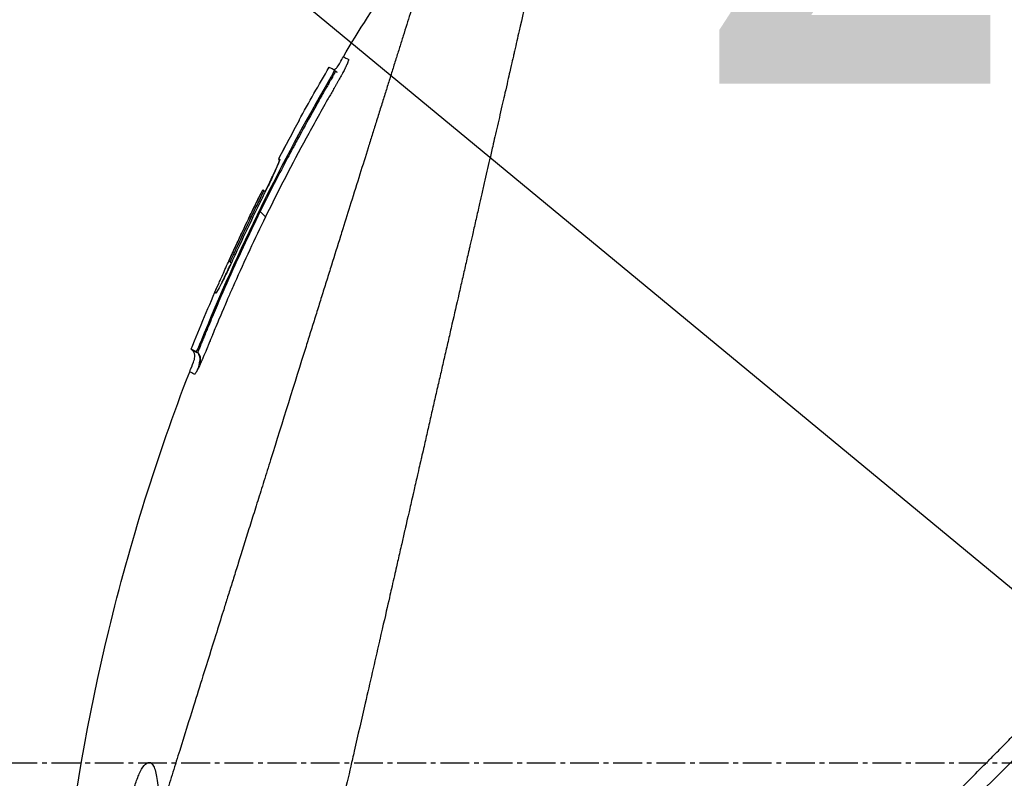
# Model space of a CAD drawing. Header units: millimetres. Extents: x 0 to 5219, y 0 to 2970.
# Tile 152 of 237: x 1790 to 1848, y 1550 to 1594. Entities that reach past the tile are written whole.
import ezdxf

# ---------------------------------------------------------------- set-up
doc = ezdxf.new("R2010")
doc.units = ezdxf.units.MM
doc.header["$LTSCALE"] = 0.2
doc.linetypes.add('CENTER2', pattern=[1.125, 0.75, -0.125, 0.125, -0.125])
doc.layers.add('02_Center Line', color=1, linetype='CENTER2')
doc.layers.add('12_Before Rev.Num.', color=5, linetype='Continuous')
doc.styles.add('Rainbow-5.0 Style', font='malgunsl.ttf')
doc.dimstyles.new('Rainbow-5.0 Style', dxfattribs={"dimtxt": 4, "dimasz": 2.5, "dimexe": 1, "dimexo": 1, "dimgap": 1, "dimtad": 1, "dimdsep": 46, "dimtxsty": 'Rainbow-5.0 Style', "dimcen": 0, "dimclrd": 251, "dimclre": 251, "dimclrt": 7, "dimazin": 3, "dimtp": 0.1, "dimtm": 0.1, "dimtfac": 0.61, "dimtmove": 0, "dimatfit": 3, "dimfxl": 1, "dimlwd": -1, "dimlwe": -1, "dimarcsym": 1})

# ---------------------------------------------------------------- blocks, each defined once
blk = doc.blocks.new('A$Cf997e37c')
for p, q in [((-239.008, 850.382), (-239.065, 850.439)), ((-239.294, 849.82), (-239.344, 849.87)), ((-241.133, 847.468), (-241.137, 847.471)), ((-241.137, 847.471), (-241.134, 847.467)), ((-242.342, 845.21), (-242.28, 845.147)), ((-242.342, 845.209), (-242.28, 845.147)), ((-242.28, 845.177), (-242.278, 845.176)), ((-242.077, 844.765), (-242.077, 844.765)), ((-243.274, 843.384), (-243.275, 843.385)), ((-243.213, 843.353), (-243.126, 843.266)), ((-243.114, 841.793), (-243.427, 842.106)), ((-244.896, 839.574), (-244.97, 839.648)), ((-245.255, 839.218), (-245.123, 839.086)), ((-246.923, 834.454), (-246.87, 834.402)), ((-247.2, 833.883), (-247.478, 834.025)), ((-247.478, 834.025), (-247.406, 833.953)), ((-247.2, 833.883), (-247.127, 833.81)), ((-247.571, 832.696), (-247.571, 832.696))]:
    blk.add_line(p, q)
for centre, radius, start, end in [((-134.443, 788.933), 121.694, 151.24936, 152.45507), ((-134.446, 788.934), 121.689, 151.24844, 152.45484)]:
    blk.add_arc(centre, radius, start, end)
for points, knots in [([(-227.776, 782.593), (-227.765, 782.605), (-227.613, 782.756), (-227.539, 782.83), (-227.479, 782.89), (-227.3, 783.068), (-227.181, 783.188), (-226.821, 783.546), (-226.581, 783.787), (-225.856, 784.51), (-225.368, 784.998), (-223.893, 786.471), (-222.895, 787.469), (-221.642, 788.723), (-221.392, 788.973), (-220.821, 789.543), (-220.496, 789.869), (-219.575, 790.79), (-218.966, 791.4), (-218.23, 792.137), (-218.108, 792.259), (-217.876, 792.491), (-217.767, 792.601), (-216.486, 793.884), (-215.302, 795.07), (-213.426, 796.952), (-212.74, 797.639), (-211.265, 799.12), (-210.473, 799.914), (-207.56, 802.84), (-205.415, 804.996), (-202.54, 807.891), (-201.825, 808.612), (-201, 809.443), (-200.894, 809.55), (-200.709, 809.736), (-200.624, 809.822), (-200.455, 809.993), (-200.368, 810.08), (-200.166, 810.285), (-200.055, 810.397), (-199.856, 810.598), (-199.773, 810.682), (-199.568, 810.889), (-199.445, 811.013), (-199.22, 811.24), (-199.118, 811.343), (-198.488, 811.981), (-197.958, 812.516), (-196.741, 813.748), (-196.053, 814.444), (-194.666, 815.848), (-193.968, 816.556), (-192.826, 817.714), (-192.379, 818.167), (-191.832, 818.723), (-191.73, 818.826), (-191.443, 819.117), (-191.257, 819.305), (-190.619, 819.951), (-190.166, 820.411), (-189.47, 821.115), (-189.225, 821.363), (-188.897, 821.696), (-188.811, 821.782), (-188.681, 821.914), (-188.638, 821.957), (-188.497, 822.1), (-188.398, 822.201), (-188.149, 822.452), (-187.994, 822.608), (-187.65, 822.956), (-187.467, 823.141), (-187.105, 823.507), (-186.927, 823.687), (-186.687, 823.929), (-186.629, 823.987), (-186.421, 824.198), (-186.266, 824.354), (-185.88, 824.744), (-185.661, 824.965), (-185.277, 825.353), (-185.114, 825.518), (-184.788, 825.846), (-184.624, 826.011), (-184.201, 826.438), (-183.946, 826.696), (-183.5, 827.147), (-183.315, 827.333), (-182.988, 827.663), (-182.849, 827.803), (-182.637, 828.017), (-182.566, 828.089), (-182.292, 828.365), (-182.089, 828.57), (-180.973, 829.696), (-180.062, 830.614), (-178.177, 832.514), (-177.201, 833.498), (-175.852, 834.856), (-175.473, 835.237), (-174.913, 835.801), (-174.731, 835.984), (-174.118, 836.6), (-173.685, 837.036), (-172.813, 837.914), (-172.369, 838.359), (-170.969, 839.767), (-170.017, 840.724), (-168.299, 842.45), (-167.529, 843.223), (-165.874, 844.883), (-164.99, 845.771), (-163.415, 847.35), (-162.719, 848.048), (-159.383, 851.391), (-156.856, 853.92), (-154.019, 856.757), (-153.523, 857.252), (-152.567, 858.208), (-152.105, 858.67), (-149.9, 860.873), (-148.298, 862.473), (-146.264, 864.504), (-145.674, 865.093), (-144.606, 866.159), (-144.126, 866.639), (-142.848, 867.913), (-142.187, 868.573), (-141.505, 869.254), (-141.331, 869.428), (-141.059, 869.7), (-140.984, 869.774), (-140.984, 869.774)], [-6.229962, -6.229962, -6.229962, -6.229962, -6.227864, -6.227864, -6.219552, -6.219552, -6.202929, -6.202929, -6.16968, -6.16968, -6.103208, -6.103208, -5.970065, -5.970065, -5.937453, -5.937453, -5.895346, -5.895346, -5.816119, -5.816119, -5.800362, -5.800362, -5.786281, -5.786281, -5.635887, -5.635887, -5.550128, -5.550128, -5.451964, -5.451964, -5.19041, -5.19041, -5.103809, -5.103809, -5.091041, -5.091041, -5.081268, -5.081268, -5.070806, -5.070806, -5.057101, -5.057101, -5.047416, -5.047416, -5.032993, -5.032993, -5.021064, -5.021064, -4.959513, -4.959513, -4.879662, -4.879662, -4.798866, -4.798866, -4.746913, -4.746913, -4.735039, -4.735039, -4.713278, -4.713278, -4.660559, -4.660559, -4.631405, -4.631405, -4.620962, -4.620962, -4.61581, -4.61581, -4.603824, -4.603824, -4.585775, -4.585775, -4.565126, -4.565126, -4.545061, -4.545061, -4.538129, -4.538129, -4.518662, -4.518662, -4.489931, -4.489931, -4.468034, -4.468034, -4.446173, -4.446173, -4.412022, -4.412022, -4.38742, -4.38742, -4.368644, -4.368644, -4.359076, -4.359076, -4.331844, -4.331844, -4.208918, -4.208918, -4.076245, -4.076245, -4.023995, -4.023995, -3.998904, -3.998904, -3.939656, -3.939656, -3.878964, -3.878964, -3.746371, -3.746371, -3.637173, -3.637173, -3.509455, -3.509455, -3.406658, -3.406658, -3.009825, -3.009825, -2.924337, -2.924337, -2.84138, -2.84138, -2.519502, -2.519502, -2.374871, -2.374871, -2.235834, -2.235834, -1.965462, -1.965462, -1.83333, -1.83333, -1.674556, -1.674556, -1.674556, -1.674556]), ([(-227.069, 781.886), (-227.035, 781.92), (-226.733, 782.222), (-226.062, 782.891), (-225.809, 783.144), (-225.044, 783.908), (-224.53, 784.422), (-222.972, 785.978), (-221.914, 787.035), (-220.547, 788.403), (-220.244, 788.706), (-219.585, 789.365), (-219.232, 789.719), (-217.929, 791.023), (-216.976, 791.978), (-215.471, 793.486), (-214.919, 794.039), (-212.887, 796.076), (-211.391, 797.577), (-206.929, 802.056), (-201.363, 807.65), (-195.492, 813.588), (-194.182, 814.915), (-192.223, 816.901), (-191.576, 817.558), (-190.675, 818.471), (-190.42, 818.73), (-189.665, 819.495), (-189.166, 820), (-188.51, 820.665), (-188.355, 820.821), (-188.091, 821.088), (-187.984, 821.197), (-187.773, 821.41), (-187.67, 821.514), (-187.464, 821.722), (-187.357, 821.83), (-186.839, 822.354), (-186.427, 822.77), (-185.574, 823.632), (-185.134, 824.076), (-183.875, 825.347), (-183.058, 826.172), (-181.434, 827.81), (-180.627, 828.625), (-178.974, 830.291), (-178.13, 831.141), (-176.414, 832.87), (-175.538, 833.753), (-174.209, 835.09), (-173.754, 835.549), (-172.531, 836.779), (-171.78, 837.534), (-170.182, 839.14), (-169.341, 839.985), (-167.692, 841.642), (-166.884, 842.454), (-165.313, 844.031), (-164.547, 844.799), (-162.335, 847.018), (-160.905, 848.45), (-156.936, 852.426), (-154.486, 854.877), (-151.809, 857.553), (-151.377, 857.984), (-149.369, 859.991), (-147.905, 861.453), (-144.636, 864.717), (-143.048, 866.303), (-141.679, 867.669), (-141.437, 867.91), (-140.914, 868.432), (-140.677, 868.669), (-140.358, 868.987), (-140.277, 869.067), (-140.277, 869.067)], [0.000001, 0.000001, 0.000001, 0.000001, 0.0174896, 0.0174896, 0.0280641, 0.0280641, 0.0492044, 0.0492044, 0.0915833, 0.0915833, 0.103829, 0.103829, 0.1177045, 0.1177045, 0.1548929, 0.1548929, 0.1762617, 0.1762617, 0.2332292, 0.2332292, 0.3447473, 0.3447473, 0.3768428, 0.3768428, 0.3928613, 0.3928613, 0.3992061, 0.3992061, 0.4115742, 0.4115742, 0.4153435, 0.4153435, 0.4181398, 0.4181398, 0.4207138, 0.4207138, 0.4231441, 0.4231441, 0.4328041, 0.4328041, 0.443145, 0.443145, 0.4624048, 0.4624048, 0.4815797, 0.4815797, 0.5018181, 0.5018181, 0.5229618, 0.5229618, 0.5340035, 0.5340035, 0.5527188, 0.5527188, 0.5738832, 0.5738832, 0.5945831, 0.5945831, 0.6145009, 0.6145009, 0.6528362, 0.6528362, 0.7241388, 0.7241388, 0.7381113, 0.7381113, 0.7906485, 0.7906485, 0.8696683, 0.8696683, 0.8893857, 0.8893857, 0.91901, 0.91901, 0.9486637, 0.9486637, 0.9486637, 0.9486637]), ([(-224.804, 867.486), (-224.804, 867.486), (-224.806, 867.484), (-224.807, 867.48), (-224.809, 867.476), (-224.811, 867.47), (-224.814, 867.46), (-224.819, 867.444), (-224.826, 867.418), (-224.836, 867.38), (-224.844, 867.345), (-224.855, 867.301), (-224.869, 867.244), (-224.881, 867.193), (-224.896, 867.13), (-224.914, 867.055), (-224.93, 866.986), (-224.949, 866.906), (-224.971, 866.813), (-224.991, 866.726), (-225.014, 866.628), (-225.039, 866.517), (-225.086, 866.313), (-225.143, 866.067), (-225.212, 865.768), (-225.224, 865.712), (-225.238, 865.654), (-225.251, 865.594), (-225.29, 865.423), (-225.347, 865.174), (-225.431, 864.81), (-225.499, 864.511), (-225.586, 864.133), (-225.698, 863.646), (-225.785, 863.264), (-225.888, 862.815), (-226.01, 862.28), (-226.115, 861.826), (-226.233, 861.31), (-226.368, 860.721), (-226.417, 860.506), (-226.469, 860.28), (-226.523, 860.045), (-226.602, 859.699), (-226.683, 859.343), (-226.767, 858.977), (-226.908, 858.365), (-227.055, 857.725), (-227.208, 857.056), (-227.285, 856.719), (-227.364, 856.375), (-227.445, 856.025), (-227.524, 855.679), (-227.605, 855.327), (-227.687, 854.968), (-227.853, 854.244), (-228.024, 853.495), (-228.201, 852.721), (-228.29, 852.334), (-228.38, 851.941), (-228.471, 851.542), (-228.49, 851.458), (-228.509, 851.374), (-228.528, 851.29), (-228.552, 851.184), (-228.625, 850.868), (-228.749, 850.328), (-228.824, 849.998), (-228.919, 849.584), (-229.034, 849.08), (-229.12, 848.705), (-229.218, 848.28), (-229.328, 847.801), (-229.375, 847.594), (-229.425, 847.377), (-229.477, 847.15), (-229.525, 846.939), (-229.575, 846.72), (-229.628, 846.491), (-229.669, 846.313), (-229.711, 846.129), (-229.754, 845.94), (-229.814, 845.68), (-229.874, 845.417), (-229.934, 845.153), (-229.986, 844.928), (-230.038, 844.701), (-230.09, 844.474), (-230.142, 844.246), (-230.195, 844.016), (-230.247, 843.788), (-230.301, 843.552), (-230.358, 843.304), (-230.411, 843.071), (-230.461, 842.853), (-230.508, 842.648), (-230.566, 842.396), (-230.624, 842.144), (-230.692, 841.845), (-230.758, 841.559), (-230.824, 841.272), (-230.886, 840.998), (-230.951, 840.713), (-230.999, 840.506), (-231.046, 840.3), (-231.094, 840.093), (-231.112, 840.015), (-231.129, 839.937), (-231.147, 839.858), (-231.213, 839.573), (-231.279, 839.285), (-231.345, 838.997), (-231.378, 838.853), (-231.411, 838.708), (-231.444, 838.564), (-231.477, 838.419), (-231.51, 838.274), (-231.544, 838.128), (-231.61, 837.838), (-231.677, 837.546), (-231.744, 837.253), (-231.879, 836.667), (-232.014, 836.077), (-232.15, 835.484), (-232.218, 835.187), (-232.286, 834.889), (-232.355, 834.59), (-232.423, 834.292), (-232.492, 833.992), (-232.561, 833.691), (-232.595, 833.541), (-232.63, 833.391), (-232.665, 833.24), (-232.699, 833.089), (-232.734, 832.939), (-232.768, 832.788), (-232.836, 832.494), (-232.903, 832.199), (-232.971, 831.904), (-232.973, 831.895), (-232.975, 831.887), (-232.977, 831.878), (-233.047, 831.575), (-233.117, 831.27), (-233.187, 830.964), (-233.257, 830.659), (-233.327, 830.352), (-233.397, 830.046), (-233.432, 829.892), (-233.467, 829.738), (-233.502, 829.584), (-233.538, 829.431), (-233.573, 829.277), (-233.608, 829.122), (-233.679, 828.814), (-233.749, 828.505), (-233.82, 828.196), (-233.861, 828.013), (-233.903, 827.831), (-233.945, 827.648), (-233.946, 827.644), (-233.946, 827.641), (-233.947, 827.637), (-233.96, 827.58), (-233.989, 827.456), (-234.032, 827.266), (-234.065, 827.122), (-234.107, 826.94), (-234.157, 826.72), (-234.184, 826.602), (-234.214, 826.474), (-234.246, 826.334), (-234.279, 826.189), (-234.315, 826.034), (-234.353, 825.867), (-234.38, 825.751), (-234.407, 825.629), (-234.437, 825.501), (-234.445, 825.467), (-234.452, 825.433), (-234.46, 825.399), (-234.542, 825.041), (-234.614, 824.728), (-234.675, 824.462), (-234.825, 823.81), (-234.91, 823.437), (-234.931, 823.347), (-234.989, 823.093), (-235.047, 822.839), (-235.105, 822.585), (-235.177, 822.271), (-235.249, 821.958), (-235.32, 821.645), (-235.352, 821.504), (-235.384, 821.364), (-235.416, 821.224), (-235.456, 821.051), (-235.496, 820.877), (-235.535, 820.704), (-235.581, 820.504), (-235.627, 820.304), (-235.672, 820.104), (-235.754, 819.748), (-235.995, 818.693), (-236.396, 816.947), (-236.403, 816.917), (-236.41, 816.887), (-236.417, 816.856), (-236.696, 815.637), (-236.975, 814.422), (-237.252, 813.213), (-237.468, 812.271), (-237.683, 811.333), (-237.897, 810.4), (-237.964, 810.105), (-238.031, 809.812), (-238.098, 809.519), (-238.379, 808.296), (-238.657, 807.083), (-238.932, 805.883), (-239.008, 805.553), (-239.084, 805.224), (-239.159, 804.895), (-239.217, 804.64), (-239.279, 804.372), (-239.343, 804.091), (-239.468, 803.547), (-239.604, 802.956), (-239.749, 802.32), (-239.814, 802.036), (-239.881, 801.743), (-239.95, 801.441), (-240.015, 801.158), (-240.082, 800.867), (-240.15, 800.569), (-240.214, 800.286), (-240.281, 799.997), (-240.348, 799.702), (-240.359, 799.656), (-240.369, 799.611), (-240.379, 799.565), (-240.433, 799.333), (-240.488, 799.091), (-240.545, 798.84), (-240.666, 798.312), (-240.796, 797.743), (-240.935, 797.136), (-241.057, 796.605), (-241.185, 796.044), (-241.32, 795.456), (-241.552, 794.441), (-241.804, 793.344), (-242.072, 792.174), (-242.265, 791.329), (-242.468, 790.446), (-242.677, 789.531)], [0.0008938, 0.0008938, 0.0008938, 0.0008938, 0.0108915, 0.0108915, 0.0108915, 0.020974, 0.020974, 0.020974, 0.0391503, 0.0391503, 0.0391503, 0.0554178, 0.0554178, 0.0554178, 0.0702751, 0.0702751, 0.0702751, 0.0840358, 0.0840358, 0.0840358, 0.0969119, 0.0969119, 0.0969119, 0.1205769, 0.1205769, 0.1205769, 0.125, 0.125, 0.125, 0.1638961, 0.1638961, 0.1638961, 0.1958374, 0.1958374, 0.1958374, 0.2208888, 0.2208888, 0.2208888, 0.2422005, 0.2422005, 0.2422005, 0.25, 0.25, 0.25, 0.2678209, 0.2678209, 0.2678209, 0.2975362, 0.2975362, 0.2975362, 0.3125, 0.3125, 0.3125, 0.3272656, 0.3272656, 0.3272656, 0.3570095, 0.3570095, 0.3570095, 0.3718814, 0.3718814, 0.3718814, 0.375, 0.375, 0.375, 0.3991671, 0.3991671, 0.3991671, 0.4139157, 0.4139157, 0.4139157, 0.4249028, 0.4249028, 0.4249028, 0.429655, 0.429655, 0.429655, 0.4340613, 0.4340613, 0.4340613, 0.4375, 0.4375, 0.4375, 0.4468814, 0.4468814, 0.4468814, 0.4548932, 0.4548932, 0.4548932, 0.4629051, 0.4629051, 0.4629051, 0.4712008, 0.4712008, 0.4712008, 0.4789288, 0.4789288, 0.4789288, 0.4866568, 0.4866568, 0.4866568, 0.4943848, 0.4943848, 0.4943848, 0.5, 0.5, 0.5, 0.502414, 0.502414, 0.502414, 0.5112437, 0.5112437, 0.5112437, 0.5156585, 0.5156585, 0.5156585, 0.5200734, 0.5200734, 0.5200734, 0.528903, 0.528903, 0.528903, 0.5465624, 0.5465624, 0.5465624, 0.555392, 0.555392, 0.555392, 0.5642217, 0.5642217, 0.5642217, 0.5686366, 0.5686366, 0.5686366, 0.5730514, 0.5730514, 0.5730514, 0.5816327, 0.5816327, 0.5816327, 0.5818813, 0.5818813, 0.5818813, 0.5907202, 0.5907202, 0.5907202, 0.5995591, 0.5995591, 0.5995591, 0.6039786, 0.6039786, 0.6039786, 0.6083981, 0.6083981, 0.6083981, 0.6172371, 0.6172371, 0.6172371, 0.622449, 0.622449, 0.622449, 0.6229413, 0.6229413, 0.6229413, 0.6298917, 0.6298917, 0.6298917, 0.6351416, 0.6351416, 0.6351416, 0.6379546, 0.6379546, 0.6379546, 0.6408496, 0.6408496, 0.6408496, 0.6428571, 0.6428571, 0.6428571, 0.6433986, 0.6433986, 0.6433986, 0.6491487, 0.6491487, 0.6491487, 0.6632653, 0.6632653, 0.6632653, 0.6704637, 0.6704637, 0.6704637, 0.6793393, 0.6793393, 0.6793393, 0.6833065, 0.6833065, 0.6833065, 0.6882149, 0.6882149, 0.6882149, 0.6938776, 0.6938776, 0.6938776, 0.7239727, 0.7239727, 0.7239727, 0.7244898, 0.7244898, 0.7244898, 0.7589042, 0.7589042, 0.7589042, 0.7857143, 0.7857143, 0.7857143, 0.7941949, 0.7941949, 0.7941949, 0.8295621, 0.8295621, 0.8295621, 0.8392857, 0.8392857, 0.8392857, 0.849008, 0.849008, 0.849008, 0.8678821, 0.8678821, 0.8678821, 0.876305, 0.876305, 0.876305, 0.8842189, 0.8842189, 0.8842189, 0.8917062, 0.8917062, 0.8917062, 0.8928571, 0.8928571, 0.8928571, 0.9031342, 0.9031342, 0.9031342, 0.9247967, 0.9247967, 0.9247967, 0.9437386, 0.9437386, 0.9437386, 0.9764071, 0.9764071, 0.9764071, 1, 1, 1, 1]), ([(-231.418, 863.933), (-231.418, 863.934), (-231.418, 863.934), (-231.442, 863.858), (-231.456, 863.813), (-231.486, 863.717), (-231.501, 863.672), (-231.579, 863.424), (-231.668, 863.138), (-231.859, 862.528), (-231.946, 862.248), (-232.177, 861.513), (-232.328, 861.031), (-232.725, 859.763), (-232.985, 858.931), (-233.667, 856.752), (-234.114, 855.326), (-234.744, 853.313), (-234.879, 852.879), (-235.089, 852.21), (-235.159, 851.986), (-235.3, 851.533), (-235.372, 851.305), (-235.482, 850.954), (-235.519, 850.835), (-235.632, 850.476), (-235.706, 850.238), (-235.856, 849.76), (-235.931, 849.521), (-236.044, 849.158), (-236.082, 849.038), (-236.16, 848.788), (-236.201, 848.659), (-236.281, 848.401), (-236.321, 848.272), (-236.444, 847.88), (-236.528, 847.612), (-236.687, 847.105), (-236.765, 846.855), (-236.922, 846.354), (-237, 846.105), (-237.238, 845.344), (-237.4, 844.826), (-237.737, 843.748), (-237.915, 843.181), (-238.249, 842.113), (-238.405, 841.615), (-238.614, 840.946), (-238.658, 840.805), (-238.88, 840.097), (-239.058, 839.528), (-239.329, 838.664), (-239.419, 838.374), (-239.6, 837.797), (-239.691, 837.507), (-239.873, 836.925), (-239.963, 836.637), (-240.1, 836.198), (-240.147, 836.049), (-240.238, 835.758), (-240.282, 835.617), (-240.374, 835.323), (-240.42, 835.175), (-240.552, 834.755), (-240.642, 834.468), (-241.416, 831.994), (-242.114, 829.761), (-242.882, 827.308), (-242.947, 827.1), (-243.078, 826.683), (-243.142, 826.479), (-243.267, 826.078), (-243.329, 825.88), (-243.451, 825.489), (-243.511, 825.298), (-243.63, 824.919), (-243.689, 824.73), (-243.858, 824.189), (-243.971, 823.829), (-244.297, 822.789), (-244.511, 822.103), (-244.807, 821.158), (-244.899, 820.865), (-245.033, 820.435), (-245.076, 820.297), (-245.203, 819.893), (-245.286, 819.627), (-245.447, 819.112), (-245.524, 818.865), (-245.747, 818.153), (-245.892, 817.69), (-246.289, 816.421), (-246.54, 815.62), (-246.975, 814.23), (-247.16, 813.638), (-247.619, 812.171), (-247.891, 811.301), (-248.293, 810.016), (-248.426, 809.591), (-248.624, 808.958), (-248.69, 808.748), (-248.788, 808.435), (-248.821, 808.33), (-248.869, 808.174), (-248.886, 808.122), (-248.91, 808.045), (-248.918, 808.019), (-248.934, 807.967), (-248.942, 807.941), (-248.95, 807.915)], [0.000492, 0.000492, 0.000492, 0.000492, 0.070477, 0.070477, 0.116784, 0.116784, 0.147598, 0.147598, 0.270163, 0.270163, 0.35129, 0.35129, 0.459378, 0.459378, 0.603543, 0.603543, 0.795477, 0.795477, 0.846759, 0.846759, 0.872247, 0.872247, 0.897546, 0.897546, 0.910816, 0.910816, 0.936058, 0.936058, 0.961053, 0.961053, 0.973407, 0.973407, 0.986612, 0.986612, 0.999925, 0.999925, 1.026343, 1.026343, 1.051465, 1.051465, 1.076258, 1.076258, 1.125243, 1.125243, 1.177878, 1.177878, 1.224985, 1.224985, 1.237745, 1.237745, 1.287061, 1.287061, 1.311764, 1.311764, 1.336615, 1.336615, 1.361333, 1.361333, 1.372959, 1.372959, 1.384222, 1.384222, 1.395507, 1.395507, 1.41867, 1.41867, 1.596072, 1.596072, 1.612752, 1.612752, 1.628768, 1.628768, 1.644172, 1.644172, 1.659003, 1.659003, 1.673475, 1.673475, 1.702106, 1.702106, 1.756638, 1.756638, 1.781274, 1.781274, 1.792708, 1.792708, 1.814679, 1.814679, 1.835454, 1.835454, 1.874477, 1.874477, 1.942807, 1.942807, 1.994085, 1.994085, 2.070998, 2.070998, 2.109452, 2.109452, 2.128666, 2.128666, 2.138273, 2.138273, 2.143077, 2.143077, 2.145479, 2.145479, 2.147874, 2.147874, 2.147874, 2.147874]), ([(-239.084, 850.449), (-239.08, 850.45), (-239.076, 850.451), (-239.047, 850.461), (-239.024, 850.474), (-238.96, 850.521), (-238.925, 850.561), (-238.829, 850.685), (-238.777, 850.776), (-238.662, 850.981), (-238.601, 851.096), (-238.535, 851.208)], [0.86637656, 0.86637656, 0.86637656, 0.86637656, 0.86761763, 0.86761763, 0.87550869, 0.87550869, 0.89123609, 0.89123609, 0.92252731, 0.92252731, 0.96160383, 0.96160383, 0.96160383, 0.96160383]), ([(-238.535, 851.208), (-238.534, 851.208), (-238.526, 851.203), (-238.51, 851.195), (-238.494, 851.187), (-238.471, 851.175), (-238.439, 851.159), (-238.408, 851.143), (-238.369, 851.123), (-238.323, 851.099), (-238.3, 851.087), (-238.275, 851.074), (-238.248, 851.06), (-238.244, 851.059), (-238.241, 851.057), (-238.238, 851.055), (-238.236, 851.054), (-238.234, 851.054), (-238.233, 851.052), (-238.231, 851.051), (-238.23, 851.049), (-238.229, 851.047), (-238.225, 851.038), (-238.227, 851.021), (-238.232, 850.996), (-238.238, 850.971), (-238.249, 850.939), (-238.264, 850.899), (-238.268, 850.889), (-238.272, 850.879), (-238.276, 850.868), (-238.278, 850.863), (-238.28, 850.857), (-238.283, 850.852), (-238.284, 850.849), (-238.285, 850.846), (-238.286, 850.843), (-238.287, 850.84), (-238.288, 850.837), (-238.29, 850.834), (-238.294, 850.823), (-238.3, 850.811), (-238.305, 850.798), (-238.308, 850.792), (-238.31, 850.786), (-238.313, 850.78), (-238.316, 850.773), (-238.319, 850.767), (-238.322, 850.76), (-238.325, 850.753), (-238.328, 850.747), (-238.331, 850.74), (-238.341, 850.717), (-238.352, 850.694), (-238.363, 850.669), (-238.379, 850.637), (-238.395, 850.603), (-238.412, 850.568), (-238.419, 850.553), (-238.427, 850.538), (-238.435, 850.522)], [-0.2887059, -0.2887059, -0.2887059, -0.2887059, -0.2541581, -0.2541581, -0.2541581, -0.2195873, -0.2195873, -0.2195873, -0.1850229, -0.1850229, -0.1850229, -0.1677408, -0.1677408, -0.1677408, -0.1655805, -0.1655805, -0.1655805, -0.1645003, -0.1645003, -0.1645003, -0.1634202, -0.1634202, -0.1634202, -0.1590997, -0.1590997, -0.1590997, -0.1547791, -0.1547791, -0.1547791, -0.153699, -0.153699, -0.153699, -0.1531589, -0.1531589, -0.1531589, -0.1528889, -0.1528889, -0.1528889, -0.1526188, -0.1526188, -0.1526188, -0.1515387, -0.1515387, -0.1515387, -0.1509986, -0.1509986, -0.1509986, -0.1504586, -0.1504586, -0.1504586, -0.1499185, -0.1499185, -0.1499185, -0.1481076, -0.1481076, -0.1481076, -0.1457567, -0.1457567, -0.1457567, -0.1447486, -0.1447486, -0.1447486, -0.1447486]), ([(-238.535, 851.208), (-238.535, 851.208), (-238.535, 851.208), (-238.535, 851.208), (-238.535, 851.208), (-238.535, 851.208), (-238.535, 851.208)], [-0.2892579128, -0.2892579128, -0.2892579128, -0.2892579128, -0.2887161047, -0.2887161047, -0.2887161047, -0.2887058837, -0.2887058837, -0.2887058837, -0.2887058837]), ([(-238.435, 850.522), (-238.445, 850.501), (-238.455, 850.48), (-238.466, 850.458), (-238.486, 850.42), (-238.506, 850.381), (-238.527, 850.341), (-238.548, 850.3), (-238.569, 850.259), (-238.592, 850.216), (-238.603, 850.195), (-238.615, 850.173), (-238.626, 850.152), (-238.638, 850.13), (-238.65, 850.108), (-238.662, 850.086), (-238.71, 849.998), (-238.76, 849.907), (-238.812, 849.814), (-238.838, 849.768), (-238.865, 849.721), (-238.891, 849.674), (-238.905, 849.651), (-238.918, 849.627), (-238.932, 849.604), (-238.945, 849.581), (-238.959, 849.557), (-238.973, 849.534), (-238.986, 849.51), (-239, 849.487), (-239.013, 849.463), (-239.027, 849.44), (-239.041, 849.417), (-239.054, 849.393), (-239.082, 849.346), (-239.109, 849.299), (-239.136, 849.252), (-239.245, 849.065), (-239.353, 848.877), (-239.461, 848.689), (-239.891, 847.936), (-240.314, 847.179), (-240.728, 846.417), (-241.557, 844.893), (-242.353, 843.351), (-243.114, 841.793)], [-0.1447486, -0.1447486, -0.1447486, -0.1447486, -0.1434058, -0.1434058, -0.1434058, -0.1410549, -0.1410549, -0.1410549, -0.138704, -0.138704, -0.138704, -0.1375285, -0.1375285, -0.1375285, -0.1363531, -0.1363531, -0.1363531, -0.1316512, -0.1316512, -0.1316512, -0.1293003, -0.1293003, -0.1293003, -0.1281249, -0.1281249, -0.1281249, -0.1269494, -0.1269494, -0.1269494, -0.125774, -0.125774, -0.125774, -0.1245985, -0.1245985, -0.1245985, -0.1222476, -0.1222476, -0.1222476, -0.1128439, -0.1128439, -0.1128439, -0.0752293, -0.0752293, -0.0752293, 0, 0, 0, 0]), ([(-239.364, 850.592), (-239.364, 850.592), (-239.364, 850.592), (-239.364, 850.592), (-239.34, 850.58), (-239.241, 850.529), (-239.166, 850.491), (-239.066, 850.44)], [-0.8655801, -0.8655801, -0.8655801, -0.8655801, -0.8621421, -0.8621421, -0.4402995, -0.4402995, -0.000001, -0.000001, -0.000001, -0.000001]), ([(-239.066, 850.44), (-239.062, 850.438), (-239.062, 850.429), (-239.07, 850.4), (-239.077, 850.38), (-239.099, 850.328), (-239.114, 850.296), (-239.15, 850.224), (-239.17, 850.183), (-239.216, 850.098), (-239.24, 850.052), (-239.291, 849.961), (-239.317, 849.915), (-239.344, 849.87)], [-0.09818224, -0.09818224, -0.09818224, -0.09818224, -0.08163434, -0.08163434, -0.06586622, -0.06586622, -0.04902056, -0.04902056, -0.0323577, -0.0323577, -0.01585951, -0.01585951, -0.00000099, -0.00000099, -0.00000099, -0.00000099]), ([(-239.344, 849.87), (-240.772, 847.423), (-242.111, 844.932), (-244.644, 839.791), (-245.832, 837.144), (-246.923, 834.454)], [-1.719587, -1.719587, -1.719587, -1.719587, -0.870829, -0.870829, -0.000001, -0.000001, -0.000001, -0.000001]), ([(-239.008, 850.382), (-239.007, 850.381), (-239.006, 850.38), (-239.006, 850.375), (-239.006, 850.373), (-239.006, 850.371), (-239.007, 850.368), (-239.007, 850.366), (-239.008, 850.363), (-239.008, 850.361), (-239.009, 850.358), (-239.01, 850.355), (-239.011, 850.352), (-239.013, 850.345), (-239.016, 850.339), (-239.018, 850.333), (-239.021, 850.326), (-239.024, 850.318), (-239.028, 850.309), (-239.037, 850.287), (-239.05, 850.261), (-239.065, 850.231), (-239.069, 850.223), (-239.073, 850.216), (-239.077, 850.208), (-239.087, 850.189), (-239.101, 850.164), (-239.118, 850.131), (-239.134, 850.102), (-239.153, 850.068), (-239.176, 850.027), (-239.178, 850.023), (-239.181, 850.019), (-239.183, 850.015), (-239.21, 849.967), (-239.234, 849.924), (-239.255, 849.889), (-239.27, 849.861), (-239.284, 849.838), (-239.294, 849.82)], [0.0317844, 0.0317844, 0.0317844, 0.0317844, 0.0990517, 0.0990517, 0.0990517, 0.125, 0.125, 0.125, 0.1497348, 0.1497348, 0.1497348, 0.1822151, 0.1822151, 0.1822151, 0.25, 0.25, 0.25, 0.3087286, 0.3087286, 0.3087286, 0.4613421, 0.4613421, 0.4613421, 0.5, 0.5, 0.5, 0.6333546, 0.6333546, 0.6333546, 0.75, 0.75, 0.75, 0.7608461, 0.7608461, 0.7608461, 0.894498, 0.894498, 0.894498, 1, 1, 1, 1]), ([(-239.008, 850.382), (-238.993, 850.367), (-238.978, 850.352), (-238.956, 850.334), (-238.951, 850.33), (-238.943, 850.324), (-238.941, 850.322), (-238.938, 850.32), (-238.938, 850.32), (-238.937, 850.319), (-238.937, 850.319), (-238.936, 850.319), (-238.936, 850.318), (-238.936, 850.318), (-238.936, 850.318), (-238.936, 850.318), (-238.936, 850.318), (-238.935, 850.318), (-238.935, 850.318), (-238.935, 850.318), (-238.935, 850.318), (-238.935, 850.318)], [0, 0, 0, 0, 0.006303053, 0.006303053, 0.008417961, 0.008417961, 0.009212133, 0.009212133, 0.009411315, 0.009411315, 0.009569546, 0.009569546, 0.009648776, 0.009648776, 0.009688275, 0.009688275, 0.009727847, 0.009727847, 0.009767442, 0.009767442, 0.00977316, 0.00977316, 0.00977316, 0.00977316]), ([(-238.937, 850.32), (-238.937, 850.32), (-238.937, 850.319), (-238.937, 850.319), (-238.936, 850.319), (-238.932, 850.316), (-238.93, 850.315), (-238.925, 850.312), (-238.922, 850.311), (-238.918, 850.309), (-238.918, 850.309), (-238.918, 850.309), (-238.918, 850.309), (-238.918, 850.309), (-238.918, 850.309), (-238.918, 850.309), (-238.918, 850.309), (-238.918, 850.309)], [0.01627453, 0.01627453, 0.01627453, 0.01627453, 0.02209147, 0.02209147, 0.04376739, 0.04376739, 0.06061802, 0.06061802, 0.07325556, 0.07325556, 0.07384792, 0.07384792, 0.07429218, 0.07429218, 0.07430259, 0.07430259, 0.07430595, 0.07430595, 0.07430595, 0.07430595]), ([(-238.919, 850.309), (-238.919, 850.309), (-238.919, 850.309), (-238.918, 850.309), (-238.916, 850.308), (-238.91, 850.306), (-238.906, 850.304), (-238.902, 850.303), (-238.902, 850.303), (-238.901, 850.302), (-238.901, 850.302), (-238.901, 850.302), (-238.901, 850.302), (-238.9, 850.302), (-238.9, 850.302), (-238.9, 850.302), (-238.9, 850.302), (-238.9, 850.302)], [0.075549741, 0.075549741, 0.075549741, 0.075549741, 0.076195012, 0.076195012, 0.0784549, 0.0784549, 0.080403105, 0.080403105, 0.080545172, 0.080545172, 0.080623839, 0.080623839, 0.080663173, 0.080663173, 0.080674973, 0.080674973, 0.080688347, 0.080688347, 0.080688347, 0.080688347]), ([(-239.294, 849.82), (-239.3, 849.81), (-239.311, 849.789), (-239.329, 849.759), (-239.352, 849.719), (-239.386, 849.66), (-239.43, 849.582), (-239.444, 849.557), (-239.46, 849.529), (-239.477, 849.499), (-239.5, 849.46), (-239.525, 849.417), (-239.552, 849.369), (-239.556, 849.361), (-239.561, 849.353), (-239.566, 849.345), (-239.573, 849.331), (-239.581, 849.318), (-239.589, 849.304), (-239.601, 849.282), (-239.614, 849.26), (-239.626, 849.239), (-239.638, 849.217), (-239.651, 849.195), (-239.663, 849.174), (-239.675, 849.152), (-239.688, 849.13), (-239.7, 849.109), (-239.725, 849.064), (-239.75, 849.021), (-239.774, 848.979), (-239.795, 848.941), (-239.816, 848.904), (-239.836, 848.869), (-239.913, 848.732), (-239.99, 848.595), (-240.068, 848.457), (-240.169, 848.277), (-240.27, 848.096), (-240.371, 847.915), (-240.642, 847.428), (-240.928, 846.91), (-241.226, 846.359), (-241.291, 846.24), (-241.357, 846.118), (-241.423, 845.996), (-241.505, 845.843), (-241.636, 845.6), (-241.813, 845.265)], [0, 0, 0, 0, 0.0133397, 0.0133397, 0.0133397, 0.03125, 0.03125, 0.03125, 0.0436988, 0.0436988, 0.0436988, 0.0597938, 0.0597938, 0.0597938, 0.0625, 0.0625, 0.0625, 0.0673095, 0.0673095, 0.0673095, 0.0751746, 0.0751746, 0.0751746, 0.0832707, 0.0832707, 0.0832707, 0.0916192, 0.0916192, 0.0916192, 0.1091793, 0.1091793, 0.1091793, 0.125, 0.125, 0.125, 0.1792162, 0.1792162, 0.1792162, 0.25, 0.25, 0.25, 0.4553665, 0.4553665, 0.4553665, 0.5, 0.5, 0.5, 0.6281551, 0.6281551, 0.6281551, 0.6281551]), ([(-239.094, 849.348), (-239.094, 849.348), (-239.094, 849.348), (-239.094, 849.348), (-239.094, 849.349), (-239.093, 849.349), (-239.093, 849.35), (-239.092, 849.352), (-239.091, 849.353), (-239.09, 849.356), (-239.088, 849.358), (-239.087, 849.361), (-239.086, 849.362), (-239.086, 849.363)], [0.01795956, 0.01795956, 0.01795956, 0.01795956, 0.018062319, 0.018062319, 0.018417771, 0.018417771, 0.018836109, 0.018836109, 0.019414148, 0.019414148, 0.020302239, 0.020302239, 0.020654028, 0.020654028, 0.020654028, 0.020654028]), ([(-241.813, 845.265), (-241.982, 844.947), (-242.193, 844.546), (-242.444, 844.06), (-242.857, 843.26), (-243.182, 842.607), (-243.427, 842.106)], [0.6281551, 0.6281551, 0.6281551, 0.6281551, 0.75, 0.75, 0.75, 1, 1, 1, 1]), ([(-242.28, 845.177), (-242.274, 845.175), (-242.276, 845.155), (-242.299, 845.08), (-242.319, 845.027), (-242.396, 844.835), (-242.47, 844.663), (-242.66, 844.242), (-242.776, 843.994), (-242.975, 843.577), (-243.05, 843.422), (-243.205, 843.105), (-243.284, 842.944), (-243.364, 842.783)], [-0.4066496, -0.4066496, -0.4066496, -0.4066496, -0.3530901, -0.3530901, -0.2996138, -0.2996138, -0.2036808, -0.2036808, -0.1075118, -0.1075118, -0.053792, -0.053792, 0, 0, 0, 0]), ([(-243.129, 843.269), (-243.074, 843.383), (-243.02, 843.495), (-242.815, 843.922), (-242.706, 844.157), (-242.508, 844.586), (-242.439, 844.743), (-242.353, 844.945), (-242.305, 845.065), (-242.289, 845.133), (-242.287, 845.144), (-242.287, 845.154)], [-1.875179, -1.875179, -1.875179, -1.875179, -1.786266, -1.786266, -1.531519, -1.531519, -1.065024, -1.065024, -0.555126, -0.555126, -0.455155, -0.455155, -0.455155, -0.455155]), ([(-242.342, 845.209), (-242.339, 845.208), (-242.335, 845.206), (-242.329, 845.203), (-242.324, 845.2), (-242.317, 845.196), (-242.308, 845.192), (-242.3, 845.188), (-242.29, 845.184), (-242.28, 845.177)], [-1, -1, -1, -1, -0.666667, -0.666667, -0.666667, -0.333333, -0.333333, -0.333333, 0, 0, 0, 0]), ([(-244.882, 839.603), (-244.954, 839.447), (-245.026, 839.291), (-245.169, 838.986), (-245.239, 838.838), (-245.383, 838.536), (-245.517, 838.257), (-245.732, 837.83), (-245.821, 837.654), (-246.063, 837.223), (-246.045, 837.349), (-246.081, 837.335), (-246.087, 837.327), (-246.083, 837.365), (-246.049, 837.449), (-246.008, 837.548), (-245.96, 837.662), (-245.763, 838.108), (-245.662, 838.335), (-245.414, 838.884), (-245.281, 839.178), (-245.036, 839.712), (-244.84, 840.138), (-244.257, 841.387), (-243.773, 842.389), (-243.275, 843.385)], [-1.490546, -1.490546, -1.490546, -1.490546, -1.372171, -1.372171, -1.254036, -1.254036, -1.123299, -1.123299, -1.043679, -1.043679, -0.850826, -0.850826, -0.807838, -0.807838, -0.709589, -0.709589, -0.595224, -0.595224, -0.510831, -0.510831, -0.413449, -0.413449, -0.333919, -0.333919, 0, 0, 0, 0]), ([(-244.97, 839.648), (-245.027, 839.524), (-245.082, 839.407), (-245.147, 839.278), (-245.165, 839.244), (-245.19, 839.2), (-245.198, 839.189), (-245.203, 839.191), (-245.206, 839.193), (-245.212, 839.196), (-245.215, 839.198), (-245.224, 839.202), (-245.229, 839.205), (-245.238, 839.209), (-245.242, 839.211), (-245.249, 839.215), (-245.252, 839.217), (-245.255, 839.218), (-245.251, 839.231), (-245.231, 839.278), (-245.216, 839.313), (-245.157, 839.445), (-245.104, 839.563), (-245.011, 839.765), (-244.975, 839.842), (-244.904, 839.997), (-244.868, 840.075), (-244.76, 840.307), (-244.688, 840.462), (-244.47, 840.926), (-244.324, 841.235), (-244.028, 841.851), (-243.879, 842.159), (-243.654, 842.619), (-243.578, 842.772), (-243.427, 843.078), (-243.351, 843.231), (-243.274, 843.384)], [0, 0, 0, 0, 0.049586, 0.049586, 0.074046, 0.074046, 0.09857, 0.09857, 0.137167, 0.137167, 0.175764, 0.175764, 0.252958, 0.252958, 0.330152, 0.330152, 0.407345, 0.407345, 0.43188, 0.43188, 0.45635, 0.45635, 0.505944, 0.505944, 0.536823, 0.536823, 0.567702, 0.567702, 0.629461, 0.629461, 0.752975, 0.752975, 0.876487, 0.876487, 0.938244, 0.938244, 1, 1, 1, 1]), ([(-243.274, 843.384), (-243.272, 843.383), (-243.269, 843.382), (-243.266, 843.38), (-243.262, 843.378), (-243.258, 843.376), (-243.253, 843.373), (-243.247, 843.371), (-243.242, 843.368), (-243.235, 843.364), (-243.232, 843.363), (-243.228, 843.361), (-243.225, 843.359), (-243.221, 843.357), (-243.217, 843.355), (-243.213, 843.353), (-243.211, 843.352), (-243.215, 843.339), (-243.224, 843.315), (-243.233, 843.291), (-243.248, 843.256), (-243.268, 843.213), (-243.308, 843.125), (-243.364, 843.008), (-243.424, 842.885), (-243.557, 842.618), (-243.689, 842.349), (-243.82, 842.08), (-243.95, 841.812), (-244.08, 841.542), (-244.209, 841.272), (-244.338, 841.002), (-244.466, 840.732), (-244.592, 840.461), (-244.656, 840.326), (-244.719, 840.19), (-244.782, 840.055), (-244.813, 839.987), (-244.845, 839.919), (-244.876, 839.851), (-244.907, 839.783), (-244.939, 839.716), (-244.97, 839.648)], [0, 0, 0, 0, 0.102758, 0.102758, 0.102758, 0.205514, 0.205514, 0.205514, 0.30827, 0.30827, 0.30827, 0.359648, 0.359648, 0.359648, 0.411026, 0.411026, 0.411026, 0.438236, 0.438236, 0.438236, 0.465377, 0.465377, 0.465377, 0.5204, 0.5204, 0.5204, 0.640302, 0.640302, 0.640302, 0.760202, 0.760202, 0.760202, 0.880101, 0.880101, 0.880101, 0.94005, 0.94005, 0.94005, 0.970025, 0.970025, 0.970025, 1, 1, 1, 1]), ([(-243.275, 843.385), (-243.271, 843.383), (-243.264, 843.379), (-243.244, 843.369), (-243.231, 843.362), (-243.215, 843.354)], [0, 0, 0, 0, 0.1540444, 0.1540444, 0.3080886, 0.3080886, 0.3080886, 0.3080886]), ([(-243.364, 842.783), (-243.625, 842.257), (-243.882, 841.729), (-244.388, 840.669), (-244.637, 840.137), (-244.882, 839.603)], [0.000001, 0.000001, 0.000001, 0.000001, 0.1762141, 0.1762141, 0.3524272, 0.3524272, 0.3524272, 0.3524272]), ([(-243.114, 841.793), (-243.744, 840.505), (-244.35, 839.205), (-244.933, 837.895), (-245.045, 837.644), (-245.145, 837.415), (-245.235, 837.211), (-245.38, 836.879), (-245.496, 836.609), (-245.585, 836.402), (-245.852, 835.78), (-246.028, 835.354), (-246.122, 835.127), (-246.158, 835.041), (-246.191, 834.96), (-246.222, 834.886), (-246.242, 834.836), (-246.256, 834.802), (-246.292, 834.713), (-246.312, 834.664), (-246.336, 834.605), (-246.364, 834.536), (-246.366, 834.531), (-246.368, 834.526), (-246.37, 834.521), (-246.406, 834.433), (-246.437, 834.356), (-246.463, 834.291), (-246.476, 834.26), (-246.488, 834.23), (-246.499, 834.204), (-246.504, 834.19), (-246.512, 834.171), (-246.522, 834.147), (-246.527, 834.135), (-246.532, 834.122), (-246.538, 834.108), (-246.542, 834.098), (-246.546, 834.087), (-246.551, 834.076), (-246.555, 834.068), (-246.558, 834.058), (-246.562, 834.049), (-246.568, 834.035), (-246.574, 834.02), (-246.58, 834.006), (-246.595, 833.969), (-246.612, 833.93), (-246.628, 833.89), (-246.647, 833.846), (-246.67, 833.789), (-246.699, 833.722), (-246.72, 833.672), (-246.744, 833.615), (-246.77, 833.554), (-246.788, 833.513), (-246.803, 833.477), (-246.818, 833.444), (-246.823, 833.433), (-246.828, 833.421), (-246.832, 833.411), (-246.837, 833.399), (-246.842, 833.388), (-246.847, 833.378), (-246.858, 833.353), (-246.868, 833.331), (-246.876, 833.313), (-246.888, 833.284), (-246.897, 833.264), (-246.903, 833.252), (-246.913, 833.231), (-246.922, 833.21), (-246.932, 833.188), (-246.961, 833.124), (-246.992, 833.059), (-247.023, 832.995), (-247.028, 832.985), (-247.032, 832.976), (-247.037, 832.966), (-247.056, 832.927), (-247.072, 832.896), (-247.085, 832.87), (-247.107, 832.825), (-247.121, 832.799), (-247.129, 832.785)], [-1, -1, -1, -1, -0.571429, -0.571429, -0.571429, -0.517013, -0.517013, -0.517013, -0.428571, -0.428571, -0.428571, -0.285714, -0.285714, -0.285714, -0.251318, -0.251318, -0.251318, -0.22809, -0.22809, -0.22809, -0.215245, -0.215245, -0.215245, -0.214286, -0.214286, -0.214286, -0.190326, -0.190326, -0.190326, -0.178571, -0.178571, -0.178571, -0.170079, -0.170079, -0.170079, -0.165897, -0.165897, -0.165897, -0.16301, -0.16301, -0.16301, -0.160714, -0.160714, -0.160714, -0.15572, -0.15572, -0.15572, -0.142857, -0.142857, -0.142857, -0.122369, -0.122369, -0.122369, -0.107143, -0.107143, -0.107143, -0.098661, -0.098661, -0.098661, -0.095602, -0.095602, -0.095602, -0.092244, -0.092244, -0.092244, -0.084114, -0.084114, -0.084114, -0.071429, -0.071429, -0.071429, -0.062578, -0.062578, -0.062578, -0.035714, -0.035714, -0.035714, -0.032876, -0.032876, -0.032876, -0.020946, -0.020946, -0.020946, 0, 0, 0, 0]), ([(-243.427, 842.106), (-244.106, 840.719), (-244.759, 839.32), (-245.384, 837.908), (-245.696, 837.203), (-246.002, 836.494), (-246.3, 835.782), (-246.375, 835.604), (-246.449, 835.426), (-246.523, 835.248), (-246.542, 835.203), (-246.56, 835.159), (-246.579, 835.114), (-246.588, 835.092), (-246.597, 835.07), (-246.606, 835.047), (-246.615, 835.025), (-246.625, 835.003), (-246.634, 834.98), (-246.67, 834.891), (-246.707, 834.802), (-246.744, 834.713), (-246.78, 834.623), (-246.816, 834.534), (-246.853, 834.444), (-246.857, 834.433), (-246.862, 834.422), (-246.866, 834.411), (-246.868, 834.408), (-246.869, 834.405), (-246.87, 834.402)], [0, 0, 0, 0, 0.548701, 0.548701, 0.548701, 0.823051, 0.823051, 0.823051, 0.891639, 0.891639, 0.891639, 0.908786, 0.908786, 0.908786, 0.917359, 0.917359, 0.917359, 0.925933, 0.925933, 0.925933, 0.960226, 0.960226, 0.960226, 0.99452, 0.99452, 0.99452, 0.998807, 0.998807, 0.998807, 1, 1, 1, 1]), ([(-245.663, 837.967), (-245.655, 837.983), (-245.647, 837.999), (-245.64, 838.016), (-245.591, 838.118), (-245.537, 838.229), (-245.481, 838.346), (-245.452, 838.405), (-245.423, 838.465), (-245.393, 838.526), (-245.363, 838.588), (-245.333, 838.651), (-245.302, 838.715), (-245.263, 838.794), (-245.223, 838.875), (-245.183, 838.957)], [0.5183171, 0.5183171, 0.5183171, 0.5183171, 0.5367422, 0.5367422, 0.5367422, 0.6513142, 0.6513142, 0.6513142, 0.7086002, 0.7086002, 0.7086002, 0.7658861, 0.7658861, 0.7658861, 0.8368401, 0.8368401, 0.8368401, 0.8368401]), ([(-246.065, 837.335), (-246.065, 837.335), (-246.065, 837.335), (-246.06, 837.33), (-246.056, 837.326), (-246.053, 837.322)], [0, 0, 0, 0, 0.000101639, 0.000101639, 0.002848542, 0.002848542, 0.002848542, 0.002848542]), ([(-246.923, 834.454), (-246.952, 834.383), (-246.981, 834.312), (-247.042, 834.173), (-247.072, 834.106), (-247.124, 833.998), (-247.146, 833.956), (-247.172, 833.911), (-247.18, 833.899), (-247.193, 833.884), (-247.197, 833.882), (-247.2, 833.883)], [-0.09630603, -0.09630603, -0.09630603, -0.09630603, -0.07320762, -0.07320762, -0.04828154, -0.04828154, -0.02519492, -0.02519492, -0.01231734, -0.01231734, -0.000001, -0.000001, -0.000001, -0.000001]), ([(-246.87, 834.402), (-246.873, 834.394), (-246.877, 834.385), (-246.88, 834.377), (-246.889, 834.355), (-246.898, 834.333), (-246.907, 834.311), (-246.925, 834.266), (-246.942, 834.222), (-246.958, 834.18), (-246.991, 834.096), (-247.022, 834.017), (-247.048, 833.954), (-247.061, 833.923), (-247.072, 833.895), (-247.083, 833.873), (-247.093, 833.851), (-247.102, 833.834), (-247.11, 833.823)], [0, 0, 0, 0, 0.0317634, 0.0317634, 0.0317634, 0.1197849, 0.1197849, 0.1197849, 0.2958279, 0.2958279, 0.2958279, 0.647914, 0.647914, 0.647914, 0.823957, 0.823957, 0.823957, 0.9999999, 0.9999999, 0.9999999, 0.9999999]), ([(-247.571, 832.696), (-247.497, 832.888), (-247.409, 833.074), (-247.308, 833.367), (-247.279, 833.47), (-247.268, 833.637), (-247.272, 833.701), (-247.306, 833.816), (-247.335, 833.87), (-247.382, 833.928), (-247.394, 833.941), (-247.406, 833.953)], [0, 0, 0, 0, 0.0615747, 0.0615747, 0.0930895, 0.0930895, 0.1117251, 0.1117251, 0.1291947, 0.1291947, 0.1343162, 0.1343162, 0.1343162, 0.1343162]), ([(-247.127, 833.81), (-247.127, 833.81), (-247.128, 833.811), (-247.128, 833.811), (-247.129, 833.811), (-247.13, 833.811), (-247.13, 833.812), (-247.132, 833.813), (-247.133, 833.813), (-247.135, 833.814), (-247.141, 833.817), (-247.146, 833.82), (-247.152, 833.823), (-247.158, 833.826), (-247.163, 833.829), (-247.168, 833.831), (-247.17, 833.832), (-247.171, 833.833), (-247.173, 833.833), (-247.174, 833.834), (-247.175, 833.835), (-247.177, 833.835), (-247.179, 833.837), (-247.182, 833.838), (-247.184, 833.839), (-247.205, 833.85), (-247.225, 833.86), (-247.243, 833.869), (-247.279, 833.888), (-247.309, 833.903), (-247.333, 833.915), (-247.357, 833.928), (-247.375, 833.937), (-247.387, 833.943), (-247.399, 833.949), (-247.406, 833.953), (-247.406, 833.953), (-247.406, 833.953), (-247.406, 833.953), (-247.406, 833.953)], [0, 0, 0, 0, 0.0013857, 0.0013857, 0.0013857, 0.0033723, 0.0033723, 0.0033723, 0.0073454, 0.0073454, 0.0073454, 0.0232379, 0.0232379, 0.0232379, 0.0391303, 0.0391303, 0.0391303, 0.0431034, 0.0431034, 0.0431034, 0.0470765, 0.0470765, 0.0470765, 0.0550227, 0.0550227, 0.0550227, 0.1185925, 0.1185925, 0.1185925, 0.2457321, 0.2457321, 0.2457321, 0.3728716, 0.3728716, 0.3728716, 0.5000112, 0.5000112, 0.5000112, 0.5021913, 0.5021913, 0.5021913, 0.5021913]), ([(-247.11, 833.823), (-247.113, 833.818), (-247.116, 833.814), (-247.119, 833.812), (-247.12, 833.811), (-247.122, 833.81), (-247.123, 833.81), (-247.124, 833.809), (-247.125, 833.809), (-247.126, 833.81), (-247.126, 833.81), (-247.126, 833.81), (-247.127, 833.81)], [0.0000001, 0.0000001, 0.0000001, 0.0000001, 0.4648523, 0.4648523, 0.4648523, 0.6972784, 0.6972784, 0.6972784, 0.9297046, 0.9297046, 0.9297046, 0.9999999, 0.9999999, 0.9999999, 0.9999999]), ([(-247.004, 833.167), (-247.004, 833.168), (-247.003, 833.171), (-247.001, 833.178), (-247, 833.183), (-246.993, 833.204), (-246.989, 833.22), (-246.973, 833.285), (-246.963, 833.335), (-246.955, 833.444), (-246.958, 833.505), (-246.983, 833.595), (-246.994, 833.625), (-247.014, 833.663), (-247.019, 833.674), (-247.03, 833.691), (-247.035, 833.698), (-247.04, 833.707), (-247.04, 833.707), (-247.041, 833.708), (-247.041, 833.709), (-247.042, 833.709), (-247.042, 833.709), (-247.042, 833.71), (-247.042, 833.71), (-247.042, 833.71)], [0.03476354, 0.03476354, 0.03476354, 0.03476354, 0.03527041, 0.03527041, 0.03739544, 0.03739544, 0.04377107, 0.04377107, 0.06293604, 0.06293604, 0.08404869, 0.08404869, 0.09412834, 0.09412834, 0.09774635, 0.09774635, 0.1004588, 0.1004588, 0.10071298, 0.10071298, 0.10086056, 0.10086056, 0.10093434, 0.10093434, 0.10093857, 0.10093857, 0.10093857, 0.10093857]), ([(-255.713, 786.308), (-255.939, 796.758), (-254.794, 807.324), (-251.082, 822.647), (-249.488, 827.74), (-247.571, 832.696)], [0, 0, 0, 0, 3.135776, 3.135776, 4.729873, 4.729873, 4.729873, 4.729873]), ([(-247.129, 832.785), (-247.135, 832.772), (-247.142, 832.76), (-247.148, 832.748), (-247.151, 832.742), (-247.154, 832.737), (-247.158, 832.731), (-247.161, 832.725), (-247.164, 832.72), (-247.167, 832.714), (-247.17, 832.709), (-247.173, 832.704), (-247.176, 832.699), (-247.179, 832.694), (-247.181, 832.689), (-247.184, 832.684), (-247.19, 832.674), (-247.195, 832.665), (-247.201, 832.656), (-247.222, 832.621), (-247.24, 832.595), (-247.254, 832.577), (-247.269, 832.56), (-247.28, 832.551), (-247.288, 832.552), (-247.29, 832.552), (-247.291, 832.553), (-247.293, 832.554), (-247.294, 832.554), (-247.296, 832.555), (-247.298, 832.556), (-247.301, 832.558), (-247.304, 832.559), (-247.307, 832.561), (-247.332, 832.574), (-247.355, 832.586), (-247.377, 832.597), (-247.42, 832.619), (-247.455, 832.637), (-247.484, 832.652), (-247.513, 832.666), (-247.534, 832.677), (-247.549, 832.685), (-247.563, 832.692), (-247.571, 832.696), (-247.571, 832.696)], [-1, -1, -1, -1, -0.9989185, -0.9989185, -0.9989185, -0.9983778, -0.9983778, -0.9983778, -0.9978371, -0.9978371, -0.9978371, -0.9972963, -0.9972963, -0.9972963, -0.9967556, -0.9967556, -0.9967556, -0.9956741, -0.9956741, -0.9956741, -0.9913482, -0.9913482, -0.9913482, -0.9870224, -0.9870224, -0.9870224, -0.9859409, -0.9859409, -0.9859409, -0.9848594, -0.9848594, -0.9848594, -0.9826965, -0.9826965, -0.9826965, -0.965393, -0.965393, -0.965393, -0.930786, -0.930786, -0.930786, -0.896179, -0.896179, -0.896179, -0.8616263, -0.8616263, -0.8616263, -0.8616263]), ([(-251.316, 805.911), (-251.277, 806.194), (-251.231, 806.477), (-251.133, 807.012), (-251.082, 807.264), (-250.951, 807.828), (-250.869, 808.135), (-250.702, 808.659), (-250.619, 808.882), (-250.442, 809.276), (-250.349, 809.44), (-250.147, 809.69), (-250.044, 809.753), (-249.853, 809.737), (-249.77, 809.657), (-249.612, 809.354), (-249.545, 809.104), (-249.444, 808.472), (-249.414, 808.081), (-249.391, 807.274), (-249.395, 806.864), (-249.413, 806.438)], [-1.14528, -1.14528, -1.14528, -1.14528, -1.059047, -1.059047, -0.979891, -0.979891, -0.875786, -0.875786, -0.784614, -0.784614, -0.687046, -0.687046, -0.571812, -0.571812, -0.456499, -0.456499, -0.315176, -0.315176, -0.162073, -0.162073, -0.025674, -0.025674, -0.025674, -0.025674])]:
    blk.add_open_spline(points, degree=3, knots=knots)
for points in [[(-238.535, 851.208), (-236.686, 854.298), (-234.697, 857.309), (-232.581, 860.223)], [(-241.137, 847.471), (-240.562, 848.52), (-239.971, 849.561), (-239.364, 850.592)], [(-243.215, 843.354), (-243.215, 843.354), (-243.215, 843.354), (-243.215, 843.354)], [(-242.823, 843.319), (-242.823, 843.319), (-242.823, 843.319), (-242.823, 843.319)], [(-247.478, 834.025), (-246.968, 835.306), (-246.435, 836.578), (-245.881, 837.84)], [(-247.406, 833.953), (-247.406, 833.953), (-247.406, 833.953), (-247.406, 833.953)], [(-247.11, 833.823), (-246.797, 833.511), (-247.002, 833.191), (-247.129, 832.785)]]:
    blk.add_open_spline(points, degree=3)
at = {"layer": '02_Center Line', "ltscale": 11.288275}
blk.add_line((45.71, 809.7), (-285.978, 809.7), dxfattribs=at)
blk = doc.blocks.new('A$C70e6bd02')
at = {"layer": '12_Before Rev.Num.', "insert": (-20.587, 35.725), "char_height": 16, "attachment_point": 4, "style": 'Rainbow-5.0 Style'}
blk.add_mtext('{\\fMalgun Gothic Semilight|b1|i0|c129|p50;Z}', dxfattribs=at)

msp = doc.modelspace()

# ---------------------------------------------------------------- block references
msp.add_blockref('A$Cf997e37c', (2047.459, 740.896))
at = {"xscale": 1.44, "yscale": 1.44, "zscale": 1.44}
msp.add_blockref('A$C70e6bd02', (1859.957, 1550.596), dxfattribs=at)

# ---------------------------------------------------------------- leaders
msp.add_leader([(1860.609, 1550.596), (1720.945, 1665.986), (1708.445, 1665.986)], dimstyle='Rainbow-5.0 Style', override={"dimscale": 5})

doc.saveas('drawing.dxf')
